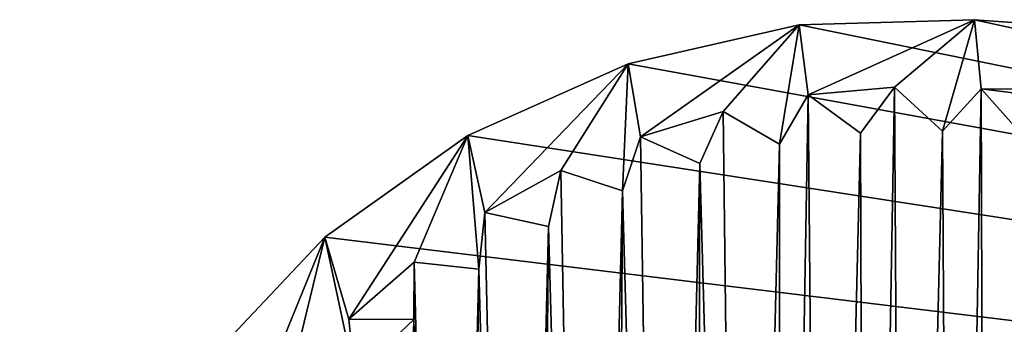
# Model space of a CAD drawing. Header units: millimetres. Extents: x -48 to 45, y -69 to 35.
# Tile 89 of 256: x -48.38 to -32.99, y 11.62 to 16.38. Entities that reach past the tile are written whole.
import ezdxf

# ---------------------------------------------------------------- set-up
doc = ezdxf.new("R2010")
doc.units = ezdxf.units.MM
doc.header["$LTSCALE"] = 25.4
doc.layers.get('0').update_dxf_attribs({"true_color": 0xff5454})

# ---------------------------------------------------------------- blocks, each defined once
blk = doc.blocks.new('PROFILE-INDIA-7656-7657.STL#2')
at = {"color": 18, "true_color": 0x000000}
mesh = blk.add_polyface(dxfattribs=at)
corners = [(-46.459, 1.425, 153.317), (-47.061, 0.605, 153.317), (-47.179, 1.953, 153.317), (-46.29, 0.155, 153.317), (-46.802, -0.724, 153.317), (-47.925, 6.101, 153.317), (-48.308, 0.654, 153.317), (-48.381, 3.396, 153.317), (-47.7, -2.021, 153.317), (-46.95, 8.665, 153.317), (-47.155, 3.306, 153.317), (-46.99, 4.649, 153.317), (-46.686, 5.968, 153.317), (-46.164, 5.243, 153.317), (-46.583, -4.526, 153.317), (-46.407, -2.018, 153.317), (-45.988, -1.091, 153.317), (-45.559, -2.298, 153.317), (-45.878, -3.264, 153.317), (-45.005, -3.454, 153.317), (-45.222, -4.447, 153.317), (-45.494, 10.989, 153.317), (-46.245, 7.248, 153.317), (-45.673, 8.474, 153.317), (-44.704, 8.784, 153.317), (-44.976, 9.634, 153.317), (-44.997, -6.764, 153.317), (-44.334, -4.545, 153.317), (-44.445, -5.556, 153.317), (-43.553, -5.56, 153.317), (-43.557, -6.577, 153.317), (-24.352, -5.906, 153.317), (-25.275, -6.896, 153.317), (-25.364, -6.008, 153.317), (-23.538, -4.825, 153.317), (-24.533, -5.032, 153.317), (-22.841, -3.665, 153.317), (-23.809, -3.975, 153.317), (-22.269, -2.439, 153.317), (-23.2, -2.848, 153.317), (-21.828, -1.159, 153.317), (-22.711, -1.663, 153.317), (-21.524, 0.16, 153.317), (-22.349, -0.434, 153.317), (-21.359, 1.503, 153.317), (-22.118, 0.826, 153.317), (-21.335, 2.856, 153.317), (-22.019, 2.104, 153.317), (-41.375, 14.572, 153.317), (-43.239, 11.705, 153.317), (-43.611, 12.984, 153.317), (-42.217, 12.593, 153.317), (-42.222, 11.7, 153.317), (-41.206, 12.482, 153.317), (-41.109, 13.369, 153.317), (-38.872, 15.694, 153.317), (-39.925, 14.025, 153.317), (-40.115, 13.153, 153.317), (-38.959, 13.707, 153.317), (-38.679, 14.554, 153.317), (-36.198, 16.305, 153.317), (-37.385, 14.95, 153.317), (-37.752, 14.136, 153.317), (-36.507, 14.437, 153.317), (-36.057, 15.208, 153.317), (-33.456, 16.383, 153.317), (-34.708, 15.326, 153.317), (-35.237, 14.607, 153.317), (-33.956, 14.642, 153.317), (-33.355, 15.303, 153.317), (-16.976, 15.226, 153.317), (-32.012, 15.138, 153.317), (-32.678, 14.544, 153.317), (-30.693, 14.833, 153.317), (-31.418, 14.312, 153.317), (-29.414, 14.393, 153.317), (-30.189, 13.95, 153.317), (-28.187, 13.821, 153.317), (-29.004, 13.462, 153.317), (-27.027, 13.124, 153.317), (-27.877, 12.852, 153.317), (-26.82, 12.128, 153.317), (-25.946, 12.309, 153.317), (-25.845, 11.297, 153.317), (-24.956, 11.386, 153.317), (-24.068, 10.365, 153.317), (-23.292, 9.256, 153.317), (-22.636, 8.073, 153.317), (-22.107, 6.827, 153.317), (-21.711, 5.533, 153.317), (-21.453, 4.204, 153.317), (-18.936, -12.705, 153.317), (-43.005, -8.65, 153.317), (-42.669, -6.488, 153.317), (-42.568, -7.5, 153.317), (-40.683, -10.11, 153.317), (-41.487, -8.315, 153.317), (-41.693, -7.319, 153.317), (-40.636, -8.043, 153.317), (-40.327, -9.012, 153.317), (-38.121, -11.089, 153.317), (-39.1, -9.584, 153.317), (-39.509, -8.653, 153.317), (-38.325, -9.141, 153.317), (-37.82, -10.024, 153.317), (-35.416, -11.549, 153.317), (-36.502, -10.329, 153.317), (-37.096, -9.503, 153.317), (-35.835, -9.734, 153.317), (-35.158, -10.494, 153.317), (-33.805, -10.517, 153.317), (-34.558, -9.833, 153.317), (-32.457, -10.399, 153.317), (-33.277, -9.797, 153.317), (-31.129, -10.141, 153.317), (-32.007, -9.628, 153.317), (-29.834, -9.745, 153.317), (-30.761, -9.327, 153.317), (-29.554, -8.897, 153.317), (-28.589, -9.216, 153.317), (-28.399, -8.344, 153.317), (-27.405, -8.56, 153.317), (-27.307, -7.673, 153.317), (-26.296, -7.784, 153.317), (-26.292, -6.891, 153.317), (-22.055, 3.384, 153.317), (-22.224, 4.654, 153.317), (-22.525, 5.9, 153.317), (-22.955, 7.107, 153.317), (-23.508, 8.263, 153.317), (-24.18, 9.354, 153.317), (-24.961, 10.369, 153.317), (-44.162, 10.715, 153.317), (-43.15, 10.817, 153.317), (-43.98, 9.841, 153.317), (-45.314, 7.657, 153.317), (-45.802, 6.472, 153.317), (-46.396, 3.983, 153.317), (-46.494, 2.706, 153.317)]
mesh.append_faces([[corners[k] for k in face] for face in [(5, 6, 7), (11, 12, 13), (15, 4, 16), (31, 32, 33), (34, 31, 35), (36, 34, 37), (38, 36, 39), (40, 38, 41), (42, 40, 43), (44, 42, 45), (46, 44, 47), (49, 51, 52), (54, 56, 57), (59, 61, 62), (64, 66, 67), (69, 71, 72), (71, 73, 74), (73, 75, 76), (75, 77, 78), (77, 79, 80), (96, 94, 97), (101, 99, 102), (106, 104, 107), (110, 109, 111), (112, 110, 113), (114, 112, 115), (116, 114, 117)]], dxfattribs={"vtx0": -1, "color": 18})
mesh.append_faces([[corners[k] for k in face] for face in [(6, 5, 8), (8, 1, 14), (21, 12, 9), (23, 21, 24), (24, 21, 25), (48, 49, 50), (51, 48, 53), (53, 48, 54), (56, 55, 58), (58, 55, 59), (61, 60, 63), (63, 60, 64), (66, 65, 68), (68, 65, 69), (79, 70, 81), (81, 70, 82), (82, 70, 83), (83, 70, 84), (92, 94, 95), (95, 99, 100), (100, 104, 105), (105, 109, 91), (50, 25, 21), (132, 50, 133), (133, 50, 49)]], dxfattribs={"vtx0": -1, "vtx1": -1, "color": 18})
mesh.append_faces([[corners[k] for k in face] for face in [(8, 9, 10), (8, 10, 2), (10, 9, 11), (11, 9, 12), (1, 8, 2), (14, 1, 4), (14, 4, 15), (12, 21, 22), (22, 21, 23), (26, 15, 18), (26, 18, 20), (49, 48, 51), (54, 55, 56), (59, 60, 61), (64, 65, 66), (69, 70, 71), (71, 70, 73), (73, 70, 75), (75, 70, 77), (77, 70, 79), (84, 70, 85), (85, 70, 86), (86, 70, 87), (87, 70, 88), (88, 70, 89), (89, 70, 90), (90, 70, 46), (92, 28, 30), (95, 94, 96), (100, 99, 101), (105, 104, 106), (91, 109, 110), (91, 110, 112), (91, 112, 114), (91, 114, 116), (91, 32, 31), (91, 31, 34), (91, 34, 36), (91, 36, 38), (91, 38, 40), (91, 40, 42), (91, 42, 44), (91, 44, 46), (25, 50, 132)]], dxfattribs={"vtx0": -1, "vtx1": -1, "vtx2": -1, "color": 18})
mesh.append_faces([[corners[k] for k in face] for face in [(8, 5, 9), (15, 26, 14), (26, 20, 27), (26, 27, 28), (54, 48, 55), (59, 55, 60), (64, 60, 65), (69, 65, 70), (46, 70, 91), (28, 92, 26), (92, 30, 93), (92, 93, 94), (95, 96, 98), (95, 98, 99), (100, 101, 103), (100, 103, 104), (105, 106, 108), (105, 108, 109), (91, 116, 118), (91, 118, 119), (91, 119, 120), (91, 120, 121), (91, 121, 122), (91, 122, 123), (91, 123, 124), (91, 124, 32)]], dxfattribs={"vtx0": -1, "vtx2": -1, "color": 18})
mesh.append_faces([[corners[k] for k in face] for face in [(0, 1, 2), (3, 4, 1), (17, 18, 15), (19, 20, 18), (29, 30, 28), (134, 25, 132), (135, 22, 23), (136, 12, 22), (137, 10, 11), (138, 2, 10)]], dxfattribs={"vtx1": -1, "color": 18})
mesh.append_faces([[corners[k] for k in face] for face in [(46, 125, 90), (90, 126, 89), (89, 127, 88), (88, 128, 87), (87, 129, 86), (86, 130, 85), (85, 131, 84)]], dxfattribs={"vtx2": -1, "color": 18})
mesh = blk.add_polyface(dxfattribs=at)
corners = [(15.137, 5.854, 176.481), (-45.494, 10.989, 176.481), (-46.093, 10.152, 176.481), (-43.611, 12.984, 176.481), (-41.375, 14.572, 176.481), (-38.872, 15.694, 176.481), (-36.198, 16.305, 176.481), (-33.456, 16.383, 176.481), (3.495, 13.789, 176.481), (6.199, 13.33, 176.481), (8.761, 12.351, 176.481), (11.083, 10.89, 176.481), (13.076, 9.005, 176.481), (14.661, 6.766, 176.481)]
mesh.append_faces([[corners[k] for k in face] for face in [(0, 1, 2), (12, 0, 13)]], dxfattribs={"vtx0": -1, "color": 18})
mesh.append_faces([[corners[k] for k in face] for face in [(1, 0, 3), (3, 0, 4), (4, 0, 5), (5, 0, 6), (6, 0, 7), (7, 0, 8), (8, 0, 9), (9, 0, 10), (10, 0, 11), (11, 0, 12)]], dxfattribs={"vtx0": -1, "vtx1": -1, "color": 18})
mesh = blk.add_polyface(dxfattribs=at)
corners = [(-36.198, 16.305, 176.481), (-33.456, 16.383, 153.317), (-36.198, 16.305, 153.317), (-33.456, 16.383, 176.481)]
mesh.append_faces([[corners[k] for k in face] for face in [(0, 1, 2), (1, 0, 3)]], dxfattribs={"vtx0": -1, "color": 18})
mesh = blk.add_polyface(dxfattribs=at)
corners = [(-33.456, 16.383, 176.481), (-16.976, 15.226, 153.317), (-33.456, 16.383, 153.317), (-1.514, 14.141, 169.981), (-1.514, 14.141, 174.552), (3.495, 13.789, 174.552), (3.495, 13.789, 176.481), (3.495, 13.789, 148.231), (-15.479, 15.121, 148.231), (3.495, 13.789, 169.981)]
mesh.append_faces([[corners[k] for k in face] for face in [(0, 1, 2), (5, 0, 6), (1, 7, 8)]], dxfattribs={"vtx0": -1, "color": 18})
mesh.append_faces([[corners[k] for k in face] for face in [(3, 0, 4), (4, 0, 5), (7, 1, 9), (9, 1, 3)]], dxfattribs={"vtx0": -1, "vtx1": -1, "color": 18})
mesh.append_faces([[corners[k] for k in face] for face in [(1, 0, 3)]], dxfattribs={"vtx0": -1, "vtx1": -1, "vtx2": -1, "color": 18})
mesh = blk.add_polyface(dxfattribs=at)
corners = [(-38.872, 15.694, 176.481), (-36.198, 16.305, 153.317), (-38.872, 15.694, 153.317), (-36.198, 16.305, 176.481)]
mesh.append_faces([[corners[k] for k in face] for face in [(0, 1, 2), (1, 0, 3)]], dxfattribs={"vtx0": -1, "color": 18})
mesh = blk.add_polyface(dxfattribs=at)
corners = [(-41.375, 14.572, 176.481), (-38.872, 15.694, 153.317), (-41.375, 14.572, 153.317), (-38.872, 15.694, 176.481)]
mesh.append_faces([[corners[k] for k in face] for face in [(0, 1, 2), (1, 0, 3)]], dxfattribs={"vtx0": -1, "color": 18})
mesh = blk.add_polyface(dxfattribs=at)
corners = [(-46.396, 3.983, 144.317), (-46.494, 2.706, 144.317), (-47.155, 3.306, 144.317), (-46.459, 1.425, 144.317), (-46.164, 5.243, 144.317), (-46.99, 4.649, 144.317), (-46.29, 0.155, 144.317), (-45.802, 6.472, 144.317), (-46.686, 5.968, 144.317), (-45.988, -1.091, 144.317), (-45.314, 7.657, 144.317), (-46.245, 7.248, 144.317), (-45.559, -2.298, 144.317), (-44.704, 8.784, 144.317), (-45.673, 8.474, 144.317), (-45.005, -3.454, 144.317), (-43.98, 9.841, 144.317), (-44.976, 9.634, 144.317), (-44.334, -4.545, 144.317), (-43.15, 10.817, 144.317), (-44.162, 10.715, 144.317), (-43.553, -5.56, 144.317), (-42.222, 11.7, 144.317), (-43.239, 11.705, 144.317), (-42.669, -6.488, 144.317), (-42.568, -7.5, 144.317), (-41.693, -7.319, 144.317), (-42.217, 12.593, 144.317), (-41.206, 12.482, 144.317), (-41.487, -8.315, 144.317), (-40.636, -8.043, 144.317), (-41.109, 13.369, 144.317), (-40.115, 13.153, 144.317), (-40.327, -9.012, 144.317), (-39.509, -8.653, 144.317), (-39.925, 14.025, 144.317), (-38.959, 13.707, 144.317), (-39.1, -9.584, 144.317), (-38.325, -9.141, 144.317), (-38.679, 14.554, 144.317), (-37.752, 14.136, 144.317), (-37.82, -10.024, 144.317), (-37.096, -9.503, 144.317), (-37.385, 14.95, 144.317), (-36.507, 14.437, 144.317), (-36.502, -10.329, 144.317), (-36.057, 15.208, 144.317), (-35.835, -9.734, 144.317), (-35.237, 14.607, 144.317), (-35.158, -10.494, 144.317), (-34.708, 15.326, 144.317), (-34.558, -9.833, 144.317), (-33.956, 14.642, 144.317), (-33.805, -10.517, 144.317), (-33.355, 15.303, 144.317), (-33.277, -9.797, 144.317), (-32.678, 14.544, 144.317), (-32.457, -10.399, 144.317), (-32.012, 15.138, 144.317), (-32.007, -9.628, 144.317), (-31.418, 14.312, 144.317), (-31.129, -10.141, 144.317), (-30.693, 14.833, 144.317), (-30.761, -9.327, 144.317), (-29.834, -9.745, 144.317), (-30.189, 13.95, 144.317), (-29.414, 14.393, 144.317), (-29.554, -8.897, 144.317), (-28.589, -9.216, 144.317), (-29.004, 13.462, 144.317), (-28.187, 13.821, 144.317), (-28.399, -8.344, 144.317), (-27.405, -8.56, 144.317), (-27.877, 12.852, 144.317), (-27.027, 13.124, 144.317), (-27.307, -7.673, 144.317), (-26.296, -7.784, 144.317), (-26.82, 12.128, 144.317), (-26.292, -6.891, 144.317), (-25.946, 12.309, 144.317), (-25.364, -6.008, 144.317), (-25.275, -6.896, 144.317), (-25.845, 11.297, 144.317), (-43.557, -6.577, 144.317), (-44.445, -5.556, 144.317), (-45.222, -4.447, 144.317), (-45.878, -3.264, 144.317), (-46.407, -2.018, 144.317), (-46.802, -0.724, 144.317), (-47.061, 0.605, 144.317), (-47.179, 1.953, 144.317), (-24.956, 11.386, 144.317), (-24.961, 10.369, 144.317), (-24.18, 9.354, 144.317), (-24.533, -5.032, 144.317), (-24.068, 10.365, 144.317), (-23.508, 8.263, 144.317), (-23.809, -3.975, 144.317), (-23.292, 9.256, 144.317), (-22.955, 7.107, 144.317), (-23.2, -2.848, 144.317), (-22.636, 8.073, 144.317), (-22.525, 5.9, 144.317), (-22.711, -1.663, 144.317), (-22.107, 6.827, 144.317), (-22.224, 4.654, 144.317), (-22.349, -0.434, 144.317), (-21.711, 5.533, 144.317), (-22.055, 3.384, 144.317), (-22.118, 0.826, 144.317), (-21.453, 4.204, 144.317), (-21.335, 2.856, 144.317), (-22.019, 2.104, 144.317), (-21.359, 1.503, 144.317), (-21.524, 0.16, 144.317), (-21.828, -1.159, 144.317), (-22.269, -2.439, 144.317), (-22.841, -3.665, 144.317), (-23.538, -4.825, 144.317), (-24.352, -5.906, 144.317)]
mesh.append_faces([[corners[k] for k in face] for face in [(0, 1, 2), (4, 0, 5), (7, 4, 8), (10, 7, 11), (13, 10, 14), (16, 13, 17), (19, 16, 20), (22, 19, 23), (78, 80, 81), (21, 24, 83), (18, 21, 84), (15, 18, 85), (12, 15, 86), (9, 12, 87), (6, 9, 88), (3, 6, 89), (93, 92, 95), (96, 93, 98), (99, 96, 101), (102, 99, 104), (105, 102, 107), (108, 105, 110), (109, 112, 113), (106, 109, 114), (103, 106, 115), (100, 103, 116), (97, 100, 117), (94, 97, 118), (80, 94, 119)]], dxfattribs={"vtx0": -1, "color": 18})
mesh.append_faces([[corners[k] for k in face] for face in [(24, 22, 25), (25, 22, 26), (26, 28, 29), (29, 28, 30), (30, 32, 33), (33, 32, 34), (34, 36, 37), (37, 36, 38), (38, 40, 41), (41, 40, 42), (42, 44, 45), (45, 46, 47), (47, 48, 49), (49, 50, 51), (51, 52, 53), (53, 54, 55), (55, 56, 57), (57, 58, 59), (59, 60, 61), (61, 62, 63), (63, 62, 64), (64, 66, 67), (67, 66, 68), (68, 70, 71), (71, 70, 72), (72, 74, 75), (75, 74, 76), (76, 77, 78), (91, 80, 82)]], dxfattribs={"vtx0": -1, "vtx1": -1, "color": 18})
mesh.append_faces([[corners[k] for k in face] for face in [(1, 0, 3), (0, 4, 6), (4, 7, 9), (7, 10, 12), (10, 13, 15), (13, 16, 18), (16, 19, 21), (19, 22, 24), (78, 79, 80), (24, 21, 19), (21, 18, 16), (18, 15, 13), (15, 12, 10), (12, 9, 7), (9, 6, 4), (6, 3, 0), (92, 93, 94), (93, 96, 97), (96, 99, 100), (99, 102, 103), (102, 105, 106), (105, 108, 109), (112, 109, 108), (109, 106, 105), (106, 103, 102), (103, 100, 99), (100, 97, 96), (97, 94, 93), (94, 80, 92)]], dxfattribs={"vtx0": -1, "vtx1": -1, "vtx2": -1, "color": 18})
mesh.append_faces([[corners[k] for k in face] for face in [(26, 22, 27), (26, 27, 28), (30, 28, 31), (30, 31, 32), (34, 32, 35), (34, 35, 36), (38, 36, 39), (38, 39, 40), (42, 40, 43), (42, 43, 44), (45, 44, 46), (47, 46, 48), (49, 48, 50), (51, 50, 52), (53, 52, 54), (55, 54, 56), (57, 56, 58), (59, 58, 60), (61, 60, 62), (64, 62, 65), (64, 65, 66), (68, 66, 69), (68, 69, 70), (72, 70, 73), (72, 73, 74), (76, 74, 77), (78, 77, 79), (80, 79, 82), (80, 91, 92)]], dxfattribs={"vtx0": -1, "vtx2": -1, "color": 18})
mesh.append_faces([[corners[k] for k in face] for face in [(111, 112, 108)]], dxfattribs={"vtx1": -1, "color": 18})
mesh.append_faces([[corners[k] for k in face] for face in [(3, 90, 1)]], dxfattribs={"vtx2": -1, "color": 18})
mesh = blk.add_polyface(dxfattribs=at)
corners = [(-34.708, 15.326, 153.317), (-35.237, 14.607, 144.317), (-35.237, 14.607, 153.317), (-34.708, 15.326, 144.317)]
mesh.append_faces([[corners[k] for k in face] for face in [(0, 1, 2), (1, 0, 3)]], dxfattribs={"vtx0": -1, "color": 18})
mesh = blk.add_polyface(dxfattribs=at)
corners = [(-34.708, 15.326, 153.317), (-33.956, 14.642, 144.317), (-34.708, 15.326, 144.317), (-33.956, 14.642, 153.317)]
mesh.append_faces([[corners[k] for k in face] for face in [(0, 1, 2), (1, 0, 3)]], dxfattribs={"vtx0": -1, "color": 18})
mesh = blk.add_polyface(dxfattribs=at)
corners = [(-33.355, 15.303, 153.317), (-33.956, 14.642, 144.317), (-33.956, 14.642, 153.317), (-33.355, 15.303, 144.317)]
mesh.append_faces([[corners[k] for k in face] for face in [(0, 1, 2), (1, 0, 3)]], dxfattribs={"vtx0": -1, "color": 18})
mesh = blk.add_polyface(dxfattribs=at)
corners = [(-33.355, 15.303, 144.317), (-32.678, 14.544, 153.317), (-32.678, 14.544, 144.317), (-33.355, 15.303, 153.317)]
mesh.append_faces([[corners[k] for k in face] for face in [(0, 1, 2), (1, 0, 3)]], dxfattribs={"vtx0": -1, "color": 18})
mesh = blk.add_polyface(dxfattribs=at)
corners = [(-36.057, 15.208, 153.317), (-36.507, 14.437, 144.317), (-36.507, 14.437, 153.317), (-36.057, 15.208, 144.317)]
mesh.append_faces([[corners[k] for k in face] for face in [(0, 1, 2), (1, 0, 3)]], dxfattribs={"vtx0": -1, "color": 18})
mesh = blk.add_polyface(dxfattribs=at)
corners = [(-36.057, 15.208, 153.317), (-35.237, 14.607, 144.317), (-36.057, 15.208, 144.317), (-35.237, 14.607, 153.317)]
mesh.append_faces([[corners[k] for k in face] for face in [(0, 1, 2), (1, 0, 3)]], dxfattribs={"vtx0": -1, "color": 18})
mesh = blk.add_polyface(dxfattribs=at)
corners = [(-37.385, 14.95, 153.317), (-37.752, 14.136, 144.317), (-37.752, 14.136, 153.317), (-37.385, 14.95, 144.317)]
mesh.append_faces([[corners[k] for k in face] for face in [(0, 1, 2), (1, 0, 3)]], dxfattribs={"vtx0": -1, "color": 18})
mesh = blk.add_polyface(dxfattribs=at)
corners = [(-37.385, 14.95, 153.317), (-36.507, 14.437, 144.317), (-37.385, 14.95, 144.317), (-36.507, 14.437, 153.317)]
mesh.append_faces([[corners[k] for k in face] for face in [(0, 1, 2), (1, 0, 3)]], dxfattribs={"vtx0": -1, "color": 18})
mesh = blk.add_polyface(dxfattribs=at)
corners = [(-43.611, 12.984, 176.481), (-41.375, 14.572, 153.317), (-43.611, 12.984, 153.317), (-41.375, 14.572, 176.481)]
mesh.append_faces([[corners[k] for k in face] for face in [(0, 1, 2), (1, 0, 3)]], dxfattribs={"vtx0": -1, "color": 18})
mesh = blk.add_polyface(dxfattribs=at)
corners = [(-38.679, 14.554, 153.317), (-38.959, 13.707, 144.317), (-38.959, 13.707, 153.317), (-38.679, 14.554, 144.317)]
mesh.append_faces([[corners[k] for k in face] for face in [(0, 1, 2), (1, 0, 3)]], dxfattribs={"vtx0": -1, "color": 18})
mesh = blk.add_polyface(dxfattribs=at)
corners = [(-38.679, 14.554, 153.317), (-37.752, 14.136, 144.317), (-38.679, 14.554, 144.317), (-37.752, 14.136, 153.317)]
mesh.append_faces([[corners[k] for k in face] for face in [(0, 1, 2), (1, 0, 3)]], dxfattribs={"vtx0": -1, "color": 18})
mesh = blk.add_polyface(dxfattribs=at)
corners = [(-39.925, 14.025, 153.317), (-40.115, 13.153, 144.317), (-40.115, 13.153, 153.317), (-39.925, 14.025, 144.317)]
mesh.append_faces([[corners[k] for k in face] for face in [(0, 1, 2), (1, 0, 3)]], dxfattribs={"vtx0": -1, "color": 18})
mesh = blk.add_polyface(dxfattribs=at)
corners = [(-39.925, 14.025, 153.317), (-38.959, 13.707, 144.317), (-39.925, 14.025, 144.317), (-38.959, 13.707, 153.317)]
mesh.append_faces([[corners[k] for k in face] for face in [(0, 1, 2), (1, 0, 3)]], dxfattribs={"vtx0": -1, "color": 18})
mesh = blk.add_polyface(dxfattribs=at)
corners = [(-41.109, 13.369, 153.317), (-41.206, 12.482, 144.317), (-41.206, 12.482, 153.317), (-41.109, 13.369, 144.317)]
mesh.append_faces([[corners[k] for k in face] for face in [(0, 1, 2), (1, 0, 3)]], dxfattribs={"vtx0": -1, "color": 18})
mesh = blk.add_polyface(dxfattribs=at)
corners = [(-41.109, 13.369, 153.317), (-40.115, 13.153, 144.317), (-41.109, 13.369, 144.317), (-40.115, 13.153, 153.317)]
mesh.append_faces([[corners[k] for k in face] for face in [(0, 1, 2), (1, 0, 3)]], dxfattribs={"vtx0": -1, "color": 18})
mesh = blk.add_polyface(dxfattribs=at)
corners = [(-43.611, 12.984, 176.481), (-45.494, 10.989, 153.317), (-45.494, 10.989, 176.481), (-43.611, 12.984, 153.317)]
mesh.append_faces([[corners[k] for k in face] for face in [(0, 1, 2), (1, 0, 3)]], dxfattribs={"vtx0": -1, "color": 18})
mesh = blk.add_polyface(dxfattribs=at)
corners = [(-42.217, 12.593, 153.317), (-42.222, 11.7, 144.317), (-42.222, 11.7, 153.317), (-42.217, 12.593, 144.317)]
mesh.append_faces([[corners[k] for k in face] for face in [(0, 1, 2), (1, 0, 3)]], dxfattribs={"vtx0": -1, "color": 18})
mesh = blk.add_polyface(dxfattribs=at)
corners = [(-42.217, 12.593, 153.317), (-41.206, 12.482, 144.317), (-42.217, 12.593, 144.317), (-41.206, 12.482, 153.317)]
mesh.append_faces([[corners[k] for k in face] for face in [(0, 1, 2), (1, 0, 3)]], dxfattribs={"vtx0": -1, "color": 18})
mesh = blk.add_polyface(dxfattribs=at)
corners = [(-43.239, 11.705, 153.317), (-43.15, 10.817, 144.317), (-43.15, 10.817, 153.317), (-43.239, 11.705, 144.317)]
mesh.append_faces([[corners[k] for k in face] for face in [(0, 1, 2), (1, 0, 3)]], dxfattribs={"vtx0": -1, "color": 18})
mesh = blk.add_polyface(dxfattribs=at)
corners = [(-43.239, 11.705, 153.317), (-42.222, 11.7, 144.317), (-43.239, 11.705, 144.317), (-42.222, 11.7, 153.317)]
mesh.append_faces([[corners[k] for k in face] for face in [(0, 1, 2), (1, 0, 3)]], dxfattribs={"vtx0": -1, "color": 18})

msp = doc.modelspace()

# ---------------------------------------------------------------- block references
at = {"color": 0}
msp.add_blockref('PROFILE-INDIA-7656-7657.STL#2', (0, 0), dxfattribs=at)

doc.saveas('drawing.dxf')
